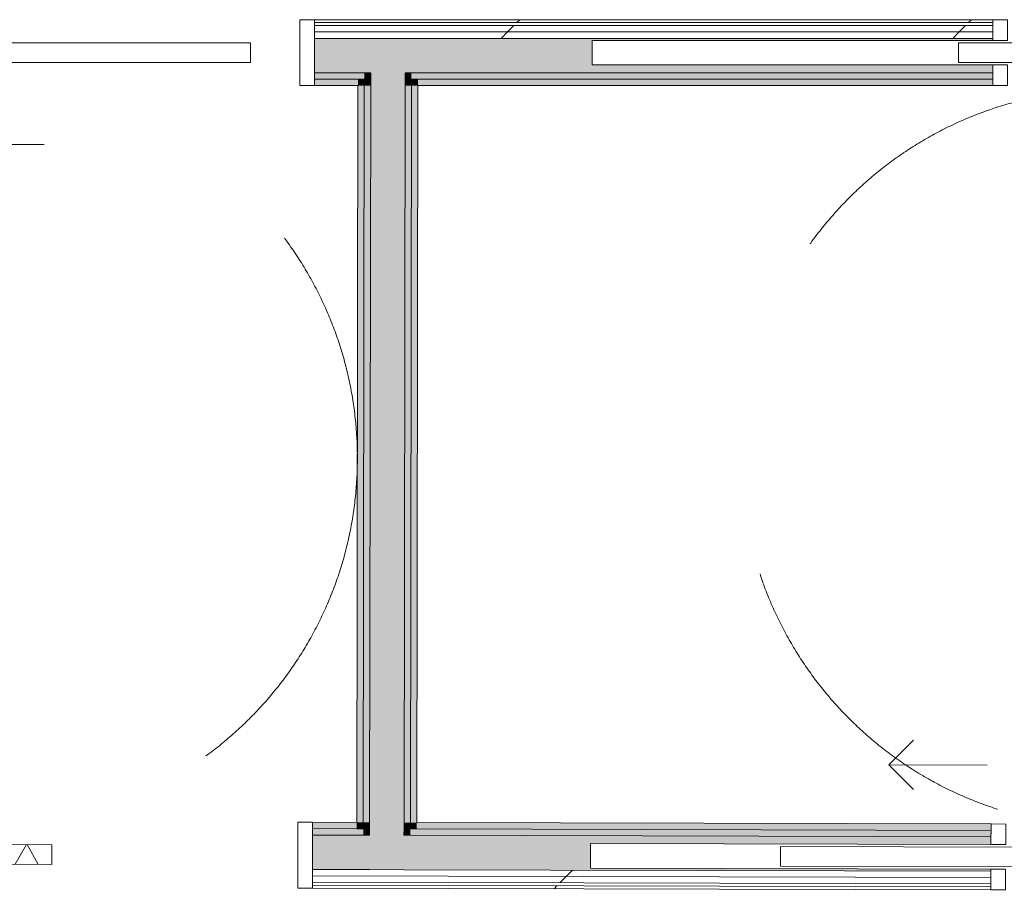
# Model space of a CAD drawing. Header units: millimetres. Extents: x -30280 to 107222, y -17460 to 4378.
# Tile 23 of 125: x -9176 to -7173, y -15446 to -13675. Entities that reach past the tile are written whole.
import ezdxf

# ---------------------------------------------------------------- set-up
doc = ezdxf.new("R2010")
doc.units = ezdxf.units.MM
doc.header["$MEASUREMENT"] = 0
doc.linetypes.add('Rayas Pequeñas', pattern=[1411.111111, 705.555556, -705.555556])
doc.linetypes.add('Wipeout_Contour', pattern=[1000, 0, -1000])
for name, color, linetype, lineweight in [('Nuevo_01 2D_Mobiliari_Pluma_Nº__101', 252, 'Continuous', 5), ('Nuevo_08_E_Envans secs_Pluma_Nº__1', 7, 'Continuous', 5), ('Nuevo_Puertas Archicad_Pluma_Nº__1', 7, 'Continuous', 5)]:
    doc.layers.add(name, color=color, linetype=linetype, lineweight=lineweight)
doc.layers.add('Nuevo_08_E_Envans secs', color=7, linetype='Continuous')
doc.layers.add('Nuevo_Puertas Archicad', color=7, linetype='Continuous')
for name, color, linetype, lineweight, true_color in [('Nuevo_08_E_Envans secs_Pluma_Nº__102', 7, 'Continuous', 5, 0xcccccc), ('Nuevo_08_E_Envans secs_Pluma_Nº__171', 171, 'Continuous', 13, 0xaaaaff), ('Nuevo_08_E_Envans secs_Pluma_Nº__177', 7, 'Continuous', 15, 0xf7e046), ('Nuevo_08_E_Envans secs_Pluma_Nº__79', 7, 'Continuous', 5, 0xaaffd5), ('Nuevo_Puertas Archicad_Pluma_Nº__3', 7, 'Continuous', 5, 0xa4a4a4)]:
    doc.layers.add(name, color=color, linetype=linetype, lineweight=lineweight, true_color=true_color)
pattern_1 = [(45, (0, 0), (-919.24, 919.24), [975, -325]), (45, (4e-13, 919.2), (-919.24, 919.24), [975, -325])]
pattern_2 = [(0, (0, 0), (0, 3897), [243.8, -2006.2]), (0, (1125, 1948.6), (0, 3897), [243.8, -2006.2]), (60, (0, 0), (-3375, 1948.6), [243.8, -2006.2]), (60, (2250, 0), (-3375, 1948.6), [243.8, -2006.2]), (120, (243.7, 0), (3375, 1948.6), [243.8, -2006.2]), (120, (2493.8, 0), (3375, 1948.6), [243.8, -2006.2]), (0, (0, 375), (0, 750), [0, -750, 0, -1125]), (45, (375, 375), (-530.3, 530.3), [0, -562.5, 0, -937.5])]

# ---------------------------------------------------------------- blocks, each defined once
blk = doc.blocks.new('*X115')
at = {"layer": 'Nuevo_08_E_Envans secs_Pluma_Nº__102', "linetype": 'Continuous', "lineweight": 5, "true_color": 0xcccccc}
blk.add_hatch(color=254, dxfattribs=at).paths.add_polyline_path([(-8580.5, -15334), (-8580.7, -15404), (-8464.7, -15404.3), (-8464.6, -15334.3)])
blk = doc.blocks.new('*X116')
at = {"layer": 'Nuevo_08_E_Envans secs_Pluma_Nº__102', "linetype": 'Continuous', "lineweight": 5, "true_color": 0xcccccc}
blk.add_hatch(color=254, dxfattribs=at).paths.add_polyline_path([(-8394.6, -15334.5), (-8464.6, -15334.3), (-8464.7, -15404.3), (-8394.7, -15404.5)])
blk = doc.blocks.new('*X117')
at = {"layer": 'Nuevo_08_E_Envans secs_Pluma_Nº__102', "linetype": 'Continuous', "lineweight": 5, "true_color": 0xcccccc}
blk.add_hatch(color=254, dxfattribs=at).paths.add_polyline_path([(-8394.7, -15404.5), (-7200.4, -15407.5), (-7200.4, -15403.5), (-8015.4, -15401.4), (-8015.3, -15351.4), (-7200.3, -15353.5), (-7200.3, -15337.5), (-8394.6, -15334.5)])
blk = doc.blocks.new('Puerta Corredera Empotrada 27_2')
at = {"layer": 'Nuevo_Puertas Archicad', "linetype": 'Continuous', "lineweight": 0, "true_color": 0xffffff}
h = blk.add_hatch(dxfattribs=at)
h.set_pattern_fill('Hormigón_en_Masa_0003', style=0, pattern_type=2)
h.set_pattern_definition(pattern_2)
h.paths.add_polyline_path([(38.1, -47), (38.1, -87), (878.1, -87), (878.1, -47)])
at = {"layer": 'Nuevo_Puertas Archicad_Pluma_Nº__1', "color": 7, "linetype": 'Continuous', "lineweight": 5}
for p, q in [((-420, 0), (-450, 0)), ((-450, 0), (-450, -134)), ((-450, -13), (-450, 0)), ((-450, -13), (-450, 0)), ((-420, -134), (-420, 0)), ((450, 0), (420, 0)), ((420, 0), (420, -42)), ((450, -42), (450, 0)), ((450, -13), (450, 0)), ((450, -13), (450, 0)), ((-450, -26), (-450, -13)), ((-450, -26), (-450, -13)), ((450, -26), (450, -13)), ((450, -26), (450, -13)), ((-450, -96), (-450, -26)), ((-450, -96), (-450, -26)), ((450, -42), (450, -26)), ((450, -42), (450, -26)), ((38.1, -47), (878.1, -47)), ((38.1, -87), (38.1, -47)), ((420, -42), (450, -42)), ((878.1, -47), (878.1, -87)), ((-450, -109), (-450, -96)), ((-450, -109), (-450, -96)), ((878.1, -87), (38.1, -87)), ((450, -92), (420, -92)), ((420, -92), (420, -134)), ((450, -134), (450, -92)), ((450, -96), (450, -92)), ((450, -96), (450, -92)), ((450, -109), (450, -96)), ((450, -109), (450, -96)), ((-450, -122), (-450, -109)), ((-450, -122), (-450, -109)), ((450, -122), (450, -109)), ((450, -122), (450, -109)), ((-450, -128), (-450, -122)), ((-450, -128), (-450, -122)), ((-450, -134), (-450, -128)), ((-450, -134), (-450, -128)), ((-450, -134), (-420, -134)), ((420, -134), (450, -134)), ((450, -128), (450, -122)), ((450, -128), (450, -122)), ((450, -134), (450, -128)), ((450, -134), (450, -128))]:
    blk.add_line(p, q, dxfattribs=at)
at = {"layer": 'Nuevo_Puertas Archicad_Pluma_Nº__3', "color": 253, "linetype": 'Continuous', "lineweight": 5, "true_color": 0xa4a4a4}
for p, q in [((658.1, 120), (608.1, 170)), ((458.1, 120), (658.1, 120)), ((658.1, 120), (608.1, 70))]:
    blk.add_line(p, q, dxfattribs=at)
blk = doc.blocks.new('Puerta Corredera Empotrada 27_3')
at = {"layer": 'Nuevo_Puertas Archicad', "linetype": 'Continuous', "lineweight": 0, "true_color": 0xffffff}
h = blk.add_hatch(dxfattribs=at)
h.set_pattern_fill('Hormigón_en_Masa_0003', style=0, pattern_type=2)
h.set_pattern_definition(pattern_2)
h.paths.add_polyline_path([(80.5, -47), (80.5, -87), (920.5, -87), (920.5, -47)])
at = {"layer": 'Nuevo_Puertas Archicad_Pluma_Nº__1', "color": 7, "linetype": 'Continuous', "lineweight": 5}
for p, q in [((-420, 0), (-450, 0)), ((-450, 0), (-450, -134)), ((-450, -13), (-450, 0)), ((-450, -13), (-450, 0)), ((-420, -134), (-420, 0)), ((450, 0), (420, 0)), ((420, 0), (420, -42)), ((450, -42), (450, 0)), ((450, -13), (450, 0)), ((450, -13), (450, 0)), ((-450, -26), (-450, -13)), ((-450, -26), (-450, -13)), ((450, -26), (450, -13)), ((450, -26), (450, -13)), ((-450, -96), (-450, -26)), ((-450, -96), (-450, -26)), ((450, -42), (450, -26)), ((450, -42), (450, -26)), ((80.5, -47), (920.5, -47)), ((80.5, -87), (80.5, -47)), ((420, -42), (450, -42)), ((920.5, -47), (920.5, -87)), ((-450, -109), (-450, -96)), ((-450, -109), (-450, -96)), ((920.5, -87), (80.5, -87)), ((450, -92), (420, -92)), ((420, -92), (420, -134)), ((450, -134), (450, -92)), ((450, -96), (450, -92)), ((450, -96), (450, -92)), ((450, -109), (450, -96)), ((450, -109), (450, -96)), ((-450, -122), (-450, -109)), ((-450, -122), (-450, -109)), ((450, -122), (450, -109)), ((450, -122), (450, -109)), ((-450, -128), (-450, -122)), ((-450, -128), (-450, -122)), ((-450, -134), (-450, -128)), ((-450, -134), (-450, -128)), ((-450, -134), (-420, -134)), ((420, -134), (450, -134)), ((450, -128), (450, -122)), ((450, -128), (450, -122)), ((450, -134), (450, -128)), ((450, -134), (450, -128))]:
    blk.add_line(p, q, dxfattribs=at)
at = {"layer": 'Nuevo_Puertas Archicad_Pluma_Nº__3', "color": 253, "linetype": 'Continuous', "lineweight": 5, "true_color": 0xa4a4a4}
for p, q in [((700.5, 120), (650.5, 170)), ((500.5, 120), (700.5, 120)), ((700.5, 120), (650.5, 70))]:
    blk.add_line(p, q, dxfattribs=at)
blk = doc.blocks.new('Muro_68_3', base_point=(-3815.2, -15319.9))
at = {"layer": 'Nuevo_08_E_Envans secs_Pluma_Nº__79', "linetype": 'Continuous', "lineweight": 5, "true_color": 0xaaffd5}
for points in [[(-8580.5, -15321), (-8490.5, -15321.3), (-8490.5, -15308.3), (-8580.4, -15308)], [(-8580.5, -15321), (-8580.5, -15334), (-8477.6, -15334.3), (-8477.5, -15321.3)], [(-8477.5, -15308.3), (-8490.5, -15308.3), (-8490.5, -15321.3), (-8477.5, -15321.3)], [(-8464.5, -15321.3), (-8477.5, -15321.3), (-8477.6, -15334.3), (-8464.6, -15334.3)], [(-8381.5, -15321.5), (-8394.5, -15321.5), (-8394.6, -15334.5), (-8381.6, -15334.5)], [(-8381.5, -15321.5), (-8381.6, -15334.5), (-7200.3, -15337.5), (-7200.2, -15324.5)], [(-8368.5, -15308.6), (-8381.5, -15308.5), (-8381.5, -15321.5), (-8368.5, -15321.6)], [(-8368.5, -15308.6), (-8368.5, -15321.6), (-7200.2, -15324.5), (-7200.2, -15311.5)]]:
    blk.add_hatch(color=121, dxfattribs=at).paths.add_polyline_path(points)
at = {"layer": 'Nuevo_08_E_Envans secs_Pluma_Nº__1', "color": 7, "linetype": 'Continuous', "lineweight": 5}
for p, q in [((-8580.5, -15321), (-8580.4, -15308)), ((-8580.5, -15321), (-8490.5, -15321.3)), ((-8580.5, -15334), (-8580.5, -15321)), ((-8490.5, -15321.3), (-8477.5, -15321.3)), ((-8477.5, -15308.3), (-8477.5, -15321.3)), ((-8464.5, -15321.3), (-8464.6, -15334.3)), ((-8394.6, -15334.5), (-8394.5, -15321.5)), ((-8381.5, -15321.5), (-8381.5, -15308.5)), ((-8381.5, -15321.5), (-8368.5, -15321.6)), ((-8368.5, -15321.6), (-7200.2, -15324.5)), ((-7200.3, -15337.5), (-7200.2, -15324.5)), ((-7200.2, -15324.5), (-7200.2, -15311.5)), ((-8580.5, -15334), (-8477.6, -15334.3)), ((-8477.6, -15334.3), (-8464.6, -15334.3)), ((-8394.6, -15334.5), (-8381.6, -15334.5)), ((-8381.6, -15334.5), (-7200.3, -15337.5)), ((-7200.3, -15353.5), (-7200.3, -15337.5)), ((-7200.3, -15353.5), (-8015.3, -15351.4))]:
    blk.add_line(p, q, dxfattribs=at)
at = {"layer": 'Nuevo_08_E_Envans secs_Pluma_Nº__1', "color": 7, "linetype": 'Continuous', "lineweight": 5, "flags": 128}
for points in [[(-8490.5, -15308.3), (-8580.4, -15308)], [(-7200.2, -15311.5), (-8368.5, -15308.6)]]:
    blk.add_lwpolyline(points, dxfattribs=at)
at = {"color": 254, "linetype": 'Wipeout_Contour', "lineweight": 0, "ltscale": 69404.075793}
blk.add_wipeout([(-8580.8, -15442), (-7200.5, -15445.5), (-7200.5, -15439.5), (-8580.8, -15436)], dxfattribs=at).dxf.layer = 'Nuevo_08_E_Envans secs'
at = {"layer": 'Nuevo_08_E_Envans secs_Pluma_Nº__171', "linetype": 'Continuous', "lineweight": 13, "true_color": 0xaaaaff}
h = blk.add_hatch(dxfattribs=at)
h.set_pattern_fill('Panellat_HPL_0003', color=161, style=0, pattern_type=2)
h.set_pattern_definition(pattern_1)
h.paths.add_polyline_path([(-8580.8, -15442), (-7200.5, -15445.5), (-7200.5, -15439.5), (-8580.8, -15436)])
at = {"color": 254, "linetype": 'Wipeout_Contour', "lineweight": 0, "ltscale": 69348.815231}
blk.add_wipeout([(-8580.7, -15430), (-7200.5, -15433.5), (-7200.5, -15420.5), (-8580.7, -15417)], dxfattribs=at).dxf.layer = 'Nuevo_08_E_Envans secs'
at = {"layer": 'Nuevo_08_E_Envans secs_Pluma_Nº__177', "linetype": 'Continuous', "lineweight": 15, "true_color": 0xf7e046}
h = blk.add_hatch(dxfattribs=at)
h.set_pattern_fill('Panellat_HPL_0003', color=53, style=0, pattern_type=2)
h.set_pattern_definition(pattern_1)
h.paths.add_polyline_path([(-8580.7, -15430), (-7200.5, -15433.5), (-7200.5, -15420.5), (-8580.7, -15417)])
at = {"layer": 'Nuevo_08_E_Envans secs_Pluma_Nº__1', "color": 7, "linetype": 'Continuous', "lineweight": 5}
for p, q in [((-8580.8, -15436), (-7200.5, -15439.5)), ((-8580.8, -15442), (-8580.8, -15436)), ((-7200.5, -15439.5), (-7200.5, -15433.5)), ((-7200.5, -15445.5), (-7200.5, -15439.5))]:
    blk.add_line(p, q, dxfattribs=at)
at = {"layer": 'Nuevo_08_E_Envans secs_Pluma_Nº__1', "color": 7, "linetype": 'Continuous', "lineweight": 5, "flags": 128}
blk.add_lwpolyline([(-8580.8, -15442), (-7200.5, -15445.5)], dxfattribs=at)
at = {"color": 254, "linetype": 'Wipeout_Contour', "lineweight": 0, "ltscale": 69302.480203}
blk.add_wipeout([(-8580.7, -15417), (-7200.5, -15420.5), (-7200.4, -15407.5), (-8580.7, -15404)], dxfattribs=at).dxf.layer = 'Nuevo_08_E_Envans secs'
at = {"layer": 'Nuevo_08_E_Envans secs_Pluma_Nº__177', "linetype": 'Continuous', "lineweight": 15, "true_color": 0xf7e046}
h = blk.add_hatch(dxfattribs=at)
h.set_pattern_fill('Panellat_HPL_0003', color=53, style=0, pattern_type=2)
h.set_pattern_definition(pattern_1)
h.paths.add_polyline_path([(-8580.7, -15417), (-7200.5, -15420.5), (-7200.4, -15407.5), (-8580.7, -15404)])
at = {"layer": 'Nuevo_08_E_Envans secs_Pluma_Nº__1', "color": 7, "linetype": 'Continuous', "lineweight": 5}
for p, q in [((-8580.7, -15404), (-8580.5, -15334)), ((-8015.3, -15351.4), (-8015.4, -15401.4)), ((-8580.7, -15404), (-8464.7, -15404.3)), ((-8580.7, -15417), (-8580.7, -15404)), ((-8464.7, -15404.3), (-8394.7, -15404.5)), ((-8394.7, -15404.5), (-7200.4, -15407.5)), ((-8015.4, -15401.4), (-7200.4, -15403.5)), ((-7200.4, -15407.5), (-7200.4, -15403.5)), ((-8580.7, -15417), (-7200.5, -15420.5)), ((-8580.7, -15430), (-8580.7, -15417)), ((-7200.5, -15420.5), (-7200.4, -15407.5)), ((-7200.5, -15433.5), (-7200.5, -15420.5)), ((-8580.8, -15436), (-8580.7, -15430)), ((-8580.7, -15430), (-7200.5, -15433.5))]:
    blk.add_line(p, q, dxfattribs=at)
at = {"layer": 'Nuevo_08_E_Envans secs', "color": 7, "lineweight": 20}
for name in ['*X115', '*X116', '*X117']:
    blk.add_blockref(name, (0, 0), dxfattribs=at)
at = {"layer": 'Nuevo_Puertas Archicad', "color": 253, "linetype": 'Continuous', "lineweight": 5, "true_color": 0xa4a4a6, "xscale": -1, "zscale": 1000, "rotation": 359.8580098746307}
for name, p in [('Puerta Corredera Empotrada 27_3', (-9030.4, -15306.9)), ('Puerta Corredera Empotrada 27_2', (-6750.2, -15312.6))]:
    blk.add_blockref(name, p, dxfattribs=at)
blk = doc.blocks.new('*X229')
at = {"layer": 'Nuevo_08_E_Envans secs_Pluma_Nº__102', "linetype": 'Continuous', "lineweight": 5, "true_color": 0xcccccc}
blk.add_hatch(color=254, dxfattribs=at).paths.add_polyline_path([(-8392.3, -13782.6), (-7196.5, -13782.6), (-7196.5, -13766.6), (-8011.5, -13766.6), (-8011.5, -13716.6), (-7196.5, -13716.6), (-7196.5, -13712.6), (-8392.2, -13712.6)])
blk = doc.blocks.new('*X231')
at = {"layer": 'Nuevo_08_E_Envans secs_Pluma_Nº__102', "linetype": 'Continuous', "lineweight": 5, "true_color": 0xcccccc}
blk.add_hatch(color=254, dxfattribs=at).paths.add_polyline_path([(-8462.3, -13782.6), (-8392.3, -13782.6), (-8392.2, -13712.6), (-8462.2, -13712.6)])
blk = doc.blocks.new('*X233')
at = {"layer": 'Nuevo_08_E_Envans secs_Pluma_Nº__102', "linetype": 'Continuous', "lineweight": 5, "true_color": 0xcccccc}
blk.add_hatch(color=254, dxfattribs=at).paths.add_polyline_path([(-8576.7, -13782.6), (-8462.3, -13782.6), (-8462.2, -13712.6), (-8576.7, -13712.6)])
blk = doc.blocks.new('Puerta Corredera Empotrada 27_4')
at = {"layer": 'Nuevo_Puertas Archicad', "linetype": 'Continuous', "lineweight": 0, "true_color": 0xffffff}
h = blk.add_hatch(dxfattribs=at)
h.set_pattern_fill('Hormigón_en_Masa_0003', style=0, pattern_type=2)
h.set_pattern_definition(pattern_2)
h.paths.add_polyline_path([(-320, -47), (-320, -87), (520, -87), (520, -47)])
at = {"layer": 'Nuevo_Puertas Archicad_Pluma_Nº__1', "color": 7, "linetype": 'Continuous', "lineweight": 5}
for p, q in [((-420, 0), (-450, 0)), ((-450, 0), (-450, -134)), ((-450, -13), (-450, 0)), ((-450, -13), (-450, 0)), ((-420, -134), (-420, 0)), ((450, 0), (420, 0)), ((420, 0), (420, -42)), ((450, -42), (450, 0)), ((450, -13), (450, 0)), ((450, -13), (450, 0)), ((-450, -26), (-450, -13)), ((-450, -26), (-450, -13)), ((450, -26), (450, -13)), ((450, -26), (450, -13)), ((-450, -96), (-450, -26)), ((-450, -96), (-450, -26)), ((450, -42), (450, -26)), ((450, -42), (450, -26)), ((-320, -47), (520, -47)), ((-320, -87), (-320, -47)), ((420, -42), (450, -42)), ((520, -47), (520, -87)), ((-450, -109), (-450, -96)), ((-450, -109), (-450, -96)), ((520, -87), (-320, -87)), ((450, -92), (420, -92)), ((420, -92), (420, -134)), ((450, -134), (450, -92)), ((450, -96), (450, -92)), ((450, -96), (450, -92)), ((450, -109), (450, -96)), ((450, -109), (450, -96)), ((-450, -122), (-450, -109)), ((-450, -122), (-450, -109)), ((450, -122), (450, -109)), ((450, -122), (450, -109)), ((-450, -128), (-450, -122)), ((-450, -128), (-450, -122)), ((-450, -134), (-450, -128)), ((-450, -134), (-450, -128)), ((-450, -134), (-420, -134)), ((420, -134), (450, -134)), ((450, -128), (450, -122)), ((450, -128), (450, -122)), ((450, -134), (450, -128)), ((450, -134), (450, -128))]:
    blk.add_line(p, q, dxfattribs=at)
at = {"layer": 'Nuevo_Puertas Archicad_Pluma_Nº__3', "color": 253, "linetype": 'Continuous', "lineweight": 5, "true_color": 0xa4a4a4}
for p, q in [((300, 120), (250, 170)), ((100, 120), (300, 120)), ((300, 120), (250, 70))]:
    blk.add_line(p, q, dxfattribs=at)
blk = doc.blocks.new('Muro_82_3', base_point=(-1687, -13808.6))
at = {"layer": 'Nuevo_08_E_Envans secs_Pluma_Nº__79', "linetype": 'Continuous', "lineweight": 5, "true_color": 0xaaffd5}
for points in [[(-8576.7, -13795.6), (-8475.3, -13795.6), (-8475.3, -13782.6), (-8576.7, -13782.6)], [(-8576.7, -13795.6), (-8576.7, -13808.6), (-8488.3, -13808.6), (-8488.3, -13795.6)], [(-8488.3, -13808.6), (-8475.3, -13808.6), (-8475.3, -13795.6), (-8488.3, -13795.6)], [(-8475.3, -13795.6), (-8462.3, -13795.6), (-8462.3, -13782.6), (-8475.3, -13782.6)], [(-8392.3, -13795.6), (-8379.3, -13795.6), (-8379.3, -13782.6), (-8392.3, -13782.6)], [(-8379.3, -13782.6), (-8379.3, -13795.6), (-7196.5, -13795.6), (-7196.5, -13782.6)], [(-8379.3, -13808.6), (-8366.3, -13808.6), (-8366.3, -13795.6), (-8379.3, -13795.6)], [(-8366.3, -13795.6), (-8366.3, -13808.6), (-7196.5, -13808.6), (-7196.5, -13795.6)]]:
    blk.add_hatch(color=121, dxfattribs=at).paths.add_polyline_path(points)
at = {"layer": 'Nuevo_08_E_Envans secs_Pluma_Nº__1', "color": 7, "linetype": 'Continuous', "lineweight": 5}
for p, q in [((-7196.5, -13766.6), (-8011.5, -13766.6)), ((-7196.5, -13766.6), (-7196.5, -13782.6)), ((-8475.3, -13782.6), (-8576.7, -13782.6)), ((-8576.7, -13782.6), (-8576.7, -13795.6)), ((-8488.3, -13795.6), (-8576.7, -13795.6)), ((-8576.7, -13795.6), (-8576.7, -13808.6)), ((-8475.3, -13795.6), (-8488.3, -13795.6)), ((-8462.3, -13782.6), (-8475.3, -13782.6)), ((-8475.3, -13795.6), (-8475.3, -13808.6)), ((-8462.3, -13782.6), (-8462.3, -13795.6)), ((-8379.3, -13782.6), (-8392.3, -13782.6)), ((-8392.3, -13795.6), (-8392.3, -13782.6)), ((-7196.5, -13782.6), (-8379.3, -13782.6)), ((-8366.3, -13795.6), (-8379.3, -13795.6)), ((-8379.3, -13808.6), (-8379.3, -13795.6)), ((-7196.5, -13795.6), (-8366.3, -13795.6)), ((-7196.5, -13782.6), (-7196.5, -13795.6)), ((-7196.5, -13795.6), (-7196.5, -13808.6))]:
    blk.add_line(p, q, dxfattribs=at)
at = {"layer": 'Nuevo_08_E_Envans secs_Pluma_Nº__1', "color": 7, "linetype": 'Continuous', "lineweight": 5, "flags": 128}
for points in [[(-8576.7, -13808.6), (-8488.3, -13808.6)], [(-8366.3, -13808.6), (-7196.5, -13808.6)]]:
    blk.add_lwpolyline(points, dxfattribs=at)
at = {"color": 254, "linetype": 'Wipeout_Contour', "lineweight": 0, "ltscale": 63198.961112}
blk.add_wipeout([(-7196.5, -13674.6), (-8576.7, -13674.6), (-8576.7, -13680.6), (-7196.5, -13680.6)], dxfattribs=at).dxf.layer = 'Nuevo_08_E_Envans secs'
at = {"layer": 'Nuevo_08_E_Envans secs_Pluma_Nº__171', "linetype": 'Continuous', "lineweight": 13, "true_color": 0xaaaaff}
h = blk.add_hatch(dxfattribs=at)
h.set_pattern_fill('Panellat_HPL_0003', color=161, style=0, pattern_type=2)
h.set_pattern_definition(pattern_1)
h.paths.add_polyline_path([(-7196.5, -13674.6), (-8576.7, -13674.6), (-8576.7, -13680.6), (-7196.5, -13680.6)])
at = {"layer": 'Nuevo_08_E_Envans secs_Pluma_Nº__1', "color": 7, "linetype": 'Continuous', "lineweight": 5, "flags": 128}
blk.add_lwpolyline([(-7196.5, -13674.6), (-8576.7, -13674.6)], dxfattribs=at)
at = {"color": 254, "linetype": 'Wipeout_Contour', "lineweight": 0, "ltscale": 63252.667335}
blk.add_wipeout([(-8576.7, -13699.6), (-7196.5, -13699.6), (-7196.5, -13686.6), (-8576.7, -13686.6)], dxfattribs=at).dxf.layer = 'Nuevo_08_E_Envans secs'
at = {"layer": 'Nuevo_08_E_Envans secs_Pluma_Nº__177', "linetype": 'Continuous', "lineweight": 15, "true_color": 0xf7e046}
h = blk.add_hatch(dxfattribs=at)
h.set_pattern_fill('Panellat_HPL_0003', color=53, style=0, pattern_type=2)
h.set_pattern_definition(pattern_1)
h.paths.add_polyline_path([(-8576.7, -13699.6), (-7196.5, -13699.6), (-7196.5, -13686.6), (-8576.7, -13686.6)])
at = {"layer": 'Nuevo_08_E_Envans secs_Pluma_Nº__1', "color": 7, "linetype": 'Continuous', "lineweight": 5}
for p, q in [((-8576.7, -13674.6), (-8576.7, -13680.6)), ((-7196.5, -13680.6), (-8576.7, -13680.6)), ((-8576.7, -13680.6), (-8576.7, -13686.6)), ((-7196.5, -13674.6), (-7196.5, -13680.6)), ((-7196.5, -13680.6), (-7196.5, -13686.6)), ((-7196.5, -13686.6), (-8576.7, -13686.6))]:
    blk.add_line(p, q, dxfattribs=at)
at = {"color": 254, "linetype": 'Wipeout_Contour', "lineweight": 0, "ltscale": 63297.722516}
blk.add_wipeout([(-8576.7, -13712.6), (-7196.5, -13712.6), (-7196.5, -13699.6), (-8576.7, -13699.6)], dxfattribs=at).dxf.layer = 'Nuevo_08_E_Envans secs'
at = {"layer": 'Nuevo_08_E_Envans secs_Pluma_Nº__177', "linetype": 'Continuous', "lineweight": 15, "true_color": 0xf7e046}
h = blk.add_hatch(dxfattribs=at)
h.set_pattern_fill('Panellat_HPL_0003', color=53, style=0, pattern_type=2)
h.set_pattern_definition(pattern_1)
h.paths.add_polyline_path([(-8576.7, -13712.6), (-7196.5, -13712.6), (-7196.5, -13699.6), (-8576.7, -13699.6)])
at = {"layer": 'Nuevo_08_E_Envans secs_Pluma_Nº__1', "color": 7, "linetype": 'Continuous', "lineweight": 5}
for p, q in [((-8576.7, -13686.6), (-8576.7, -13699.6)), ((-7196.5, -13699.6), (-8576.7, -13699.6)), ((-8576.7, -13699.6), (-8576.7, -13712.6)), ((-7196.5, -13686.6), (-7196.5, -13699.6)), ((-7196.5, -13699.6), (-7196.5, -13712.6)), ((-8462.2, -13712.6), (-8576.7, -13712.6)), ((-8576.7, -13712.6), (-8576.7, -13782.6)), ((-8392.2, -13712.6), (-8462.2, -13712.6)), ((-7196.5, -13712.6), (-8392.2, -13712.6)), ((-8011.5, -13716.6), (-7196.5, -13716.6)), ((-8011.5, -13766.6), (-8011.5, -13716.6)), ((-7196.5, -13712.6), (-7196.5, -13716.6))]:
    blk.add_line(p, q, dxfattribs=at)
at = {"layer": 'Nuevo_08_E_Envans secs', "color": 7, "lineweight": 20}
for name in ['*X233', '*X231', '*X229']:
    blk.add_blockref(name, (0, 0), dxfattribs=at)
at = {"layer": 'Nuevo_Puertas Archicad', "color": 253, "linetype": 'Continuous', "lineweight": 5, "true_color": 0xa4a4a6, "zscale": 1000, "rotation": 180}
for p in [(-9026.7, -13808.6), (-6746.5, -13808.6)]:
    blk.add_blockref('Puerta Corredera Empotrada 27_4', p, dxfattribs=at)
blk = doc.blocks.new('*X240')
at = {"layer": 'Nuevo_08_E_Envans secs_Pluma_Nº__102', "linetype": 'Continuous', "lineweight": 5, "true_color": 0xcccccc}
blk.add_hatch(color=254, dxfattribs=at).paths.add_polyline_path([(-8394.5, -15321.5), (-8464.5, -15321.3), (-8464.6, -15334.3), (-8394.6, -15334.5)])
blk = doc.blocks.new('*X241')
at = {"layer": 'Nuevo_08_E_Envans secs_Pluma_Nº__102', "linetype": 'Continuous', "lineweight": 5, "true_color": 0xcccccc}
blk.add_hatch(color=254, dxfattribs=at).paths.add_polyline_path([(-8394.5, -15308.5), (-8464.5, -15308.3), (-8464.5, -15321.3), (-8394.5, -15321.5)])
blk = doc.blocks.new('*X242')
at = {"layer": 'Nuevo_08_E_Envans secs_Pluma_Nº__102', "linetype": 'Continuous', "lineweight": 5, "true_color": 0xcccccc}
blk.add_hatch(color=254, dxfattribs=at).paths.add_polyline_path([(-8462.3, -13795.6), (-8392.3, -13795.6), (-8392.3, -13782.6), (-8462.3, -13782.6)])
blk = doc.blocks.new('*X243')
at = {"layer": 'Nuevo_08_E_Envans secs_Pluma_Nº__102', "linetype": 'Continuous', "lineweight": 5, "true_color": 0xcccccc}
blk.add_hatch(color=254, dxfattribs=at).paths.add_polyline_path([(-8462.3, -13808.6), (-8392.3, -13808.6), (-8392.3, -13795.6), (-8462.3, -13795.6)])
blk = doc.blocks.new('*X244')
at = {"layer": 'Nuevo_08_E_Envans secs_Pluma_Nº__102', "linetype": 'Continuous', "lineweight": 5, "true_color": 0xcccccc}
blk.add_hatch(color=254, dxfattribs=at).paths.add_polyline_path([(-8394.5, -15308.5), (-8392.3, -13808.6), (-8462.3, -13808.6), (-8464.5, -15308.3)])
blk = doc.blocks.new('Muro_84_3', base_point=(-8429.5, -15308.4))
at = {"layer": 'Nuevo_08_E_Envans secs_Pluma_Nº__79', "linetype": 'Continuous', "lineweight": 5, "true_color": 0xaaffd5}
for points in [[(-8475.3, -13808.6), (-8462.3, -13808.6), (-8462.3, -13795.6), (-8475.3, -13795.6)], [(-8392.3, -13808.6), (-8379.3, -13808.6), (-8379.3, -13795.6), (-8392.3, -13795.6)], [(-8477.5, -15308.3), (-8475.3, -13808.6), (-8488.3, -13808.6), (-8490.5, -15308.3)], [(-8464.5, -15308.3), (-8462.3, -13808.6), (-8475.3, -13808.6), (-8477.5, -15308.3)], [(-8381.5, -15308.5), (-8379.3, -13808.6), (-8392.3, -13808.6), (-8394.5, -15308.5)], [(-8368.5, -15308.6), (-8366.3, -13808.6), (-8379.3, -13808.6), (-8381.5, -15308.5)], [(-8464.5, -15308.3), (-8477.5, -15308.3), (-8477.5, -15321.3), (-8464.5, -15321.3)], [(-8381.5, -15308.5), (-8394.5, -15308.5), (-8394.5, -15321.5), (-8381.5, -15321.5)]]:
    blk.add_hatch(color=121, dxfattribs=at).paths.add_polyline_path(points)
at = {"layer": 'Nuevo_08_E_Envans secs_Pluma_Nº__1', "color": 7, "linetype": 'Continuous', "lineweight": 5}
for p, q in [((-8475.3, -13795.6), (-8475.3, -13808.6)), ((-8462.3, -13782.6), (-8462.3, -13795.6)), ((-8462.3, -13795.6), (-8462.3, -13808.6)), ((-8392.3, -13795.6), (-8392.3, -13782.6)), ((-8392.3, -13808.6), (-8392.3, -13795.6)), ((-8379.3, -13808.6), (-8379.3, -13795.6)), ((-8477.5, -15308.3), (-8475.3, -13808.6)), ((-8464.5, -15308.3), (-8462.3, -13808.6)), ((-8394.5, -15308.5), (-8392.3, -13808.6)), ((-8381.5, -15308.5), (-8379.3, -13808.6)), ((-8477.5, -15308.3), (-8477.5, -15321.3)), ((-8464.5, -15321.3), (-8464.6, -15334.3)), ((-8464.5, -15308.3), (-8464.5, -15321.3)), ((-8394.6, -15334.5), (-8394.5, -15321.5)), ((-8394.5, -15321.5), (-8394.5, -15308.5)), ((-8381.5, -15321.5), (-8381.5, -15308.5))]:
    blk.add_line(p, q, dxfattribs=at)
at = {"layer": 'Nuevo_08_E_Envans secs_Pluma_Nº__1', "color": 7, "linetype": 'Continuous', "lineweight": 5, "flags": 128}
for points in [[(-8488.3, -13808.6), (-8490.5, -15308.3)], [(-8368.5, -15308.6), (-8366.3, -13808.6)]]:
    blk.add_lwpolyline(points, dxfattribs=at)
at = {"layer": 'Nuevo_08_E_Envans secs', "color": 7, "lineweight": 20}
for name in ['*X242', '*X243', '*X244', '*X240', '*X241']:
    blk.add_blockref(name, (0, 0), dxfattribs=at)

msp = doc.modelspace()

# ---------------------------------------------------------------- block references
at = {"layer": 'Nuevo_08_E_Envans secs', "color": 7, "lineweight": 20}
for name, p in [('Muro_82_3', (-1687, -13808.6)), ('Muro_68_3', (-3815.2, -15319.9))]:
    msp.add_blockref(name, p, dxfattribs=at)

# ---------------------------------------------------------------- next in the draw order: linework, layer by layer
at = {"layer": 'Nuevo_01 2D_Mobiliari_Pluma_Nº__101', "color": 252, "linetype": 'Rayas Pequeñas', "lineweight": 5}
for centre in [(-9239.4, -14567), (-6958.1, -14567)]:
    msp.add_circle(centre, 750, dxfattribs=at)

# ---------------------------------------------------------------- next in the draw order: block references
at = {"layer": 'Nuevo_08_E_Envans secs', "color": 7, "lineweight": 20}
msp.add_blockref('Muro_84_3', (-8429.5, -15308.4), dxfattribs=at)

doc.saveas('drawing.dxf')
